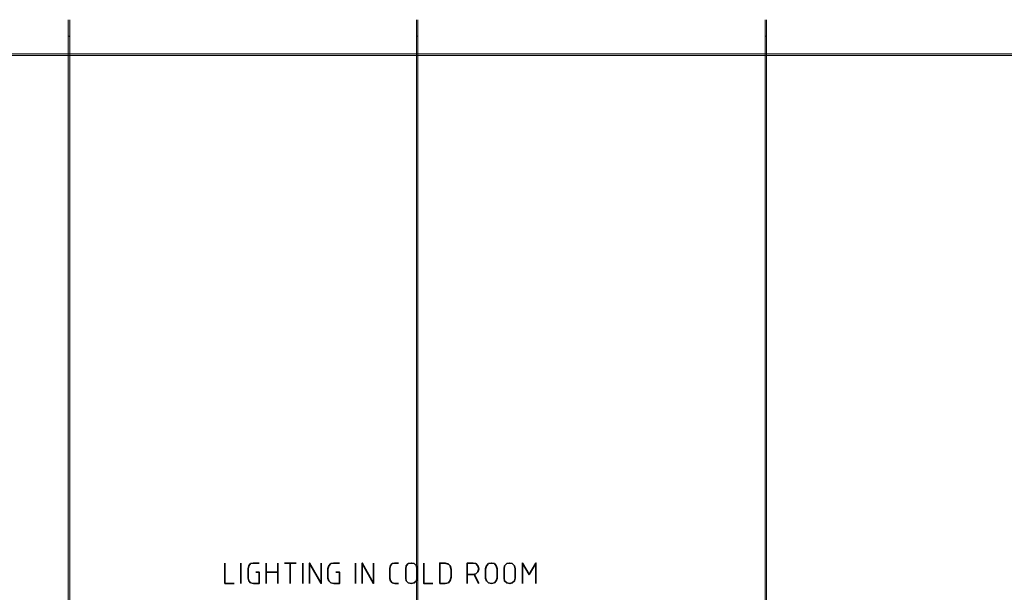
# Model space of a CAD drawing. Header units: millimetres. Extents: x 1.7 to 32.8, y 0.3 to 23.1.
# Tile 96 of 106: x 17.3 to 20.6, y 20.9 to 22.9. Entities that reach past the tile are written whole.
import ezdxf

# ---------------------------------------------------------------- set-up
doc = ezdxf.new("R2010")
doc.units = ezdxf.units.MM
doc.layers.add('PDF_Geometry', color=9, linetype='Continuous', true_color=0x808080)
doc.layers.add('PDF_Solid Fills', color=9, linetype='Continuous', true_color=0x808080)

msp = doc.modelspace()

# ---------------------------------------------------------------- hatches: boundary and pattern name
at = {"layer": 'PDF_Solid Fills', "transparency": 33554559}
msp.add_hatch(color=256, dxfattribs=at).paths.add_polyline_path([(4.0943, 22.7942), (4.0943, 22.7926), (24.7553, 22.7926), (24.7553, 22.7976), (4.0943, 22.7976)])

# ---------------------------------------------------------------- linework, layer by layer
at = {"layer": 'PDF_Geometry', "lineweight": 5}
for points in [[(17.4288, 0.2783), (17.4288, 22.9158), (17.4288, 22.8592), (17.4238, 22.8592), (17.4238, 22.9158), (17.4238, 0.2783)], [(17.4238, 22.9158), (17.4238, 22.8592), (17.4288, 22.8592), (17.4288, 22.9158)], [(18.6288, 0.2783), (18.6288, 22.9158), (18.6288, 22.8592), (18.6238, 22.8592), (18.6238, 22.9158), (18.6238, 0.2783)], [(18.6238, 22.9158), (18.6238, 22.8592), (18.6288, 22.8592), (18.6288, 22.9158)], [(19.8304, 0.2783), (19.8304, 22.9158), (19.8304, 22.8592), (19.8254, 22.8592), (19.8254, 22.9158), (19.8254, 0.2783)], [(19.8254, 22.9158), (19.8254, 22.8592), (19.8304, 22.8592), (19.8304, 22.9158)]]:
    msp.add_lwpolyline(points, dxfattribs=at)
for points in [[(17.4238, 22.8592), (17.4272, 22.8576), (17.4288, 22.8592), (17.4272, 22.8576)], [(18.6238, 22.8592), (18.6271, 22.8576), (18.6288, 22.8592), (18.6271, 22.8576)], [(19.8254, 22.8592), (19.8288, 22.8576), (19.8304, 22.8592), (19.8288, 22.8576)], [(4.0943, 22.7942), (4.0943, 22.7926), (24.7553, 22.7926), (24.7553, 22.7976), (4.0943, 22.7976)]]:
    msp.add_lwpolyline(points, close=True, dxfattribs=at)
at = {"layer": 'PDF_Geometry', "color": 7, "lineweight": 35}
for points in [[(17.9638, 21.0427), (17.9638, 20.9727), (17.9955, 20.9727)], [(18.0188, 20.9727), (18.0188, 21.0427)], [(18.0705, 21.011), (18.0821, 21.011), (18.0821, 20.9727), (18.0621, 20.9727), (18.0521, 20.9743), (18.0455, 20.981), (18.0438, 20.991), (18.0438, 21.0227), (18.0455, 21.0327), (18.0521, 21.041), (18.0621, 21.0427), (18.0821, 21.0427)], [(18.1055, 20.9727), (18.1055, 21.0427)], [(18.1455, 21.0427), (18.1455, 20.9727)], [(18.1688, 21.0427), (18.2088, 21.0427)], [(18.1888, 20.9727), (18.1888, 21.0427)], [(18.2321, 20.9727), (18.2321, 21.0427)], [(18.2555, 20.9727), (18.2555, 21.0427), (18.2955, 20.9727), (18.2955, 21.0427)], [(18.3455, 21.011), (18.3588, 21.011), (18.3588, 20.9727), (18.3388, 20.9727), (18.3288, 20.9743), (18.3221, 20.981), (18.3188, 20.991), (18.3188, 21.0227), (18.3221, 21.0327), (18.3288, 21.041), (18.3388, 21.0427), (18.3588, 21.0427)], [(18.4138, 20.9727), (18.4138, 21.0427)], [(18.4371, 20.9727), (18.4371, 21.0427), (18.4755, 20.9727), (18.4755, 21.0427)], [(18.5621, 20.9727), (18.5488, 20.9727), (18.5405, 20.9743), (18.5338, 20.981), (18.5321, 20.9893), (18.5321, 21.0243), (18.5338, 21.0343), (18.5405, 21.041), (18.5488, 21.0427), (18.5621, 21.0427)], [(18.6488, 21.0427), (18.6488, 20.9727), (18.6805, 20.9727)], [(18.7988, 20.9727), (18.7988, 21.0427), (18.8188, 21.0427), (18.8288, 21.041), (18.8354, 21.0327), (18.8388, 21.0227), (18.8354, 21.0127), (18.8288, 21.006), (18.8188, 21.0027), (18.7988, 21.0027)], [(18.9888, 20.9727), (18.9888, 21.0427), (19.0121, 21.0027), (19.0354, 21.0427), (19.0354, 20.9727)], [(18.1055, 21.011), (18.1455, 21.011)], [(18.8221, 21.0027), (18.8388, 20.9727)]]:
    msp.add_lwpolyline(points, dxfattribs=at)
for points in [[(18.6255, 20.991), (18.6238, 20.981), (18.6155, 20.9743), (18.6055, 20.9727), (18.5955, 20.9743), (18.5888, 20.981), (18.5871, 20.991), (18.5871, 21.0227), (18.5888, 21.0327), (18.5955, 21.041), (18.6055, 21.0427), (18.6155, 21.041), (18.6238, 21.0327), (18.6255, 21.0227)], [(18.7038, 20.9727), (18.7221, 20.9727), (18.7338, 20.9743), (18.7404, 20.9827), (18.7438, 20.9943), (18.7438, 21.021), (18.7404, 21.0327), (18.7338, 21.0393), (18.7221, 21.0427), (18.7038, 21.0427)], [(18.9021, 20.991), (18.8988, 20.981), (18.8921, 20.9743), (18.8821, 20.9727), (18.8721, 20.9743), (18.8655, 20.981), (18.8621, 20.991), (18.8621, 21.0227), (18.8655, 21.0327), (18.8721, 21.041), (18.8821, 21.0427), (18.8921, 21.041), (18.8988, 21.0327), (18.9021, 21.0227)], [(18.9638, 20.991), (18.9621, 20.981), (18.9538, 20.9743), (18.9455, 20.9727), (18.9355, 20.9743), (18.9271, 20.981), (18.9255, 20.991), (18.9255, 21.0227), (18.9271, 21.0327), (18.9355, 21.041), (18.9455, 21.0427), (18.9538, 21.041), (18.9621, 21.0327), (18.9638, 21.0227)]]:
    msp.add_lwpolyline(points, close=True, dxfattribs=at)
at = {"layer": 'PDF_Solid Fills', "lineweight": 5, "transparency": 33554559}
for points in [[(17.4288, 0.2783), (17.4288, 22.9159), (17.4238, 0.2783), (17.4238, 22.9159)], [(17.4238, 22.8592), (17.4288, 22.8592), (17.4238, 22.9158), (17.4288, 22.9158)], [(17.4238, 22.8592), (17.4288, 22.8592), (17.4238, 22.9158), (17.4288, 22.9158)], [(18.6288, 0.2783), (18.6288, 22.9159), (18.6238, 0.2783), (18.6238, 22.9159)], [(18.6238, 22.8592), (18.6288, 22.8592), (18.6238, 22.9158), (18.6288, 22.9158)], [(18.6238, 22.8592), (18.6288, 22.8592), (18.6238, 22.9158), (18.6288, 22.9158)], [(19.8304, 0.2783), (19.8304, 22.9159), (19.8254, 0.2783), (19.8254, 22.9159)], [(19.8254, 22.8592), (19.8304, 22.8592), (19.8254, 22.9158), (19.8304, 22.9158)], [(19.8254, 22.8592), (19.8304, 22.8592), (19.8254, 22.9158), (19.8304, 22.9158)], [(17.4288, 22.8592), (17.4272, 22.8576), (17.4272, 22.8592), (17.4238, 22.8592)], [(17.4288, 22.8592), (17.4272, 22.8576), (17.4272, 22.8592), (17.4238, 22.8592)], [(18.6288, 22.8592), (18.6271, 22.8576), (18.6271, 22.8592), (18.6238, 22.8592)], [(18.6288, 22.8592), (18.6271, 22.8576), (18.6271, 22.8592), (18.6238, 22.8592)], [(19.8304, 22.8592), (19.8288, 22.8576), (19.8288, 22.8592), (19.8254, 22.8592)], [(19.8304, 22.8592), (19.8288, 22.8576), (19.8288, 22.8592), (19.8254, 22.8592)]]:
    msp.add_solid(points, dxfattribs=at)

doc.saveas('drawing.dxf')
